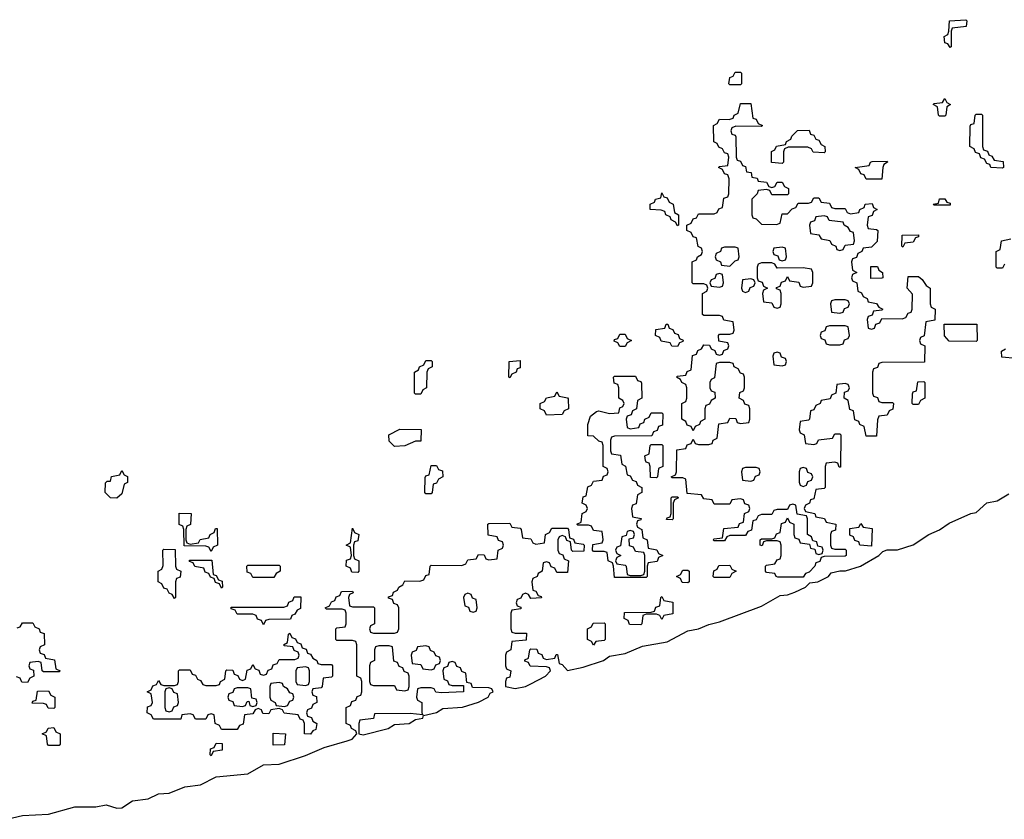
# Model space of a CAD drawing. Header units: inches. Extents: x 2518216 to 2687946, y 757338 to 915227.
# Tile 50 of 75: x 2661660 to 2665417, y 777224 to 780274. Entities that reach past the tile are written whole.
import ezdxf

# ---------------------------------------------------------------- set-up
doc = ezdxf.new("R2010")
doc.units = ezdxf.units.IN
doc.header["$MEASUREMENT"] = 0
doc.layers.add('C6767', color=7, linetype='Continuous')
doc.layers.add('C6768', color=7, linetype='Continuous')

msp = doc.modelspace()

# ---------------------------------------------------------------- linework, layer by layer
at = {"layer": 'C6767', "color": 6}
for points in [[(2665170, 779906), (2665166, 779910), (2665162, 779942), (2665146, 779950), (2665150, 779954), (2665182, 779958), (2665190, 779974), (2665198, 779958), (2665212, 779950), (2665198, 779942), (2665194, 779910), (2665190, 779906)], [(2664490, 779866), (2664392.7, 779867.3), (2664378, 779862), (2664374, 779850), (2664378, 779838), (2664390, 779834), (2664392.7, 779827.3), (2664394, 779750), (2664398, 779738), (2664410, 779734), (2664418, 779718), (2664430, 779714), (2664434, 779694), (2664451.2, 779691.1), (2664454, 779674), (2664474, 779670), (2664478, 779658), (2664510, 779654), (2664518, 779638), (2664530, 779634), (2664542, 779638), (2664550, 779654), (2664570, 779654), (2664578, 779638), (2664594, 779630), (2664594, 779610), (2664590, 779606), (2664530, 779606), (2664522, 779622), (2664510, 779626), (2664478, 779622), (2664474, 779610), (2664454, 779590), (2664454, 779530), (2664458, 779518), (2664470, 779514), (2664490, 779494), (2664547.3, 779492.7), (2664562, 779498), (2664570, 779534), (2664590, 779534), (2664607.3, 779552.7), (2664622, 779558), (2664630, 779574), (2664670, 779574), (2664682, 779578), (2664690, 779594), (2664710, 779594), (2664718, 779578), (2664750, 779574), (2664758, 779558), (2664770, 779554), (2664810, 779554), (2664818, 779538), (2664830, 779534), (2664862, 779538), (2664866, 779550), (2664882, 779558), (2664886, 779570), (2664912.7, 779572.7), (2664918, 779558), (2664932, 779550), (2664918, 779542), (2664912.7, 779527.3), (2664898, 779522), (2664894, 779490), (2664898, 779478), (2664930, 779474), (2664934, 779470), (2664931.6, 779428.4), (2664910, 779406), (2664878, 779402), (2664874, 779390), (2664858, 779382), (2664852.7, 779367.3), (2664838, 779362), (2664834, 779350), (2664838, 779318), (2664854, 779310), (2664838, 779302), (2664834, 779290), (2664838, 779278), (2664854, 779270), (2664858, 779238), (2664872.7, 779232.7), (2664878, 779218), (2664894, 779210), (2664898, 779198), (2664930, 779192), (2664938, 779178), (2664954, 779170), (2664950, 779166), (2664918, 779162), (2664912.7, 779147.3), (2664898, 779142), (2664894, 779130), (2664898, 779098), (2664910, 779094), (2664922, 779098), (2664927.3, 779112.7), (2664942, 779118), (2664950, 779134), (2665027.3, 779132.7), (2665042, 779138), (2665050, 779154), (2665062, 779158), (2665066, 779170), (2665067.3, 779227.3), (2665046, 779250), (2665050, 779294), (2665090, 779294), (2665103.6, 779283.6), (2665119.6, 779259.6), (2665134, 779250), (2665134, 779190), (2665138, 779178), (2665154, 779170), (2665152.7, 779127.3), (2665118, 779122), (2665111.6, 779068.4), (2665098, 779062), (2665094, 779050), (2665098, 779038), (2665114, 779030), (2665112.7, 778967.3), (2664950, 778966), (2664938, 778962), (2664932.7, 778947.3), (2664918, 778942), (2664914, 778930), (2664914, 778850), (2664918, 778838), (2664932.7, 778832.7), (2664938, 778818), (2664950, 778814), (2664990, 778814), (2664994, 778810), (2664991.6, 778788.4), (2664978, 778782), (2664970, 778766), (2664938, 778762), (2664932.7, 778747.3), (2664930, 778686), (2664890, 778686), (2664882, 778722), (2664866, 778730), (2664862, 778742), (2664847.3, 778747.3), (2664842, 778782), (2664827.3, 778787.3), (2664822, 778822), (2664806, 778830), (2664807.3, 778852.7), (2664822, 778858), (2664826, 778870), (2664822, 778882), (2664810, 778886), (2664778, 778882), (2664774, 778850), (2664758, 778842), (2664752.7, 778827.3), (2664718, 778822), (2664714, 778810), (2664698, 778802), (2664690, 778786), (2664678, 778782), (2664674, 778750), (2664670, 778746), (2664638, 778742), (2664634, 778710), (2664638, 778698), (2664654, 778690), (2664658, 778658), (2664690, 778654), (2664702, 778658), (2664708.4, 778671.6), (2664762, 778678), (2664770, 778694), (2664790, 778694), (2664794, 778690), (2664792.7, 778567.3), (2664787.3, 778567.3), (2664782, 778582), (2664770, 778586), (2664738, 778582), (2664734, 778570), (2664734, 778490), (2664730, 778486), (2664698, 778482), (2664690, 778446), (2664678, 778442), (2664674, 778430), (2664658, 778422), (2664654, 778410), (2664658, 778398), (2664694, 778390), (2664698, 778378), (2664731.6, 778371.6), (2664738, 778358), (2664774, 778350), (2664772.7, 778327.3), (2664758, 778322), (2664754, 778310), (2664754, 778270), (2664758, 778258), (2664770, 778254), (2664810, 778254), (2664814, 778250), (2664814, 778230), (2664810, 778228), (2664730, 778226), (2664718, 778222), (2664712.7, 778207.3), (2664698, 778202), (2664694, 778190), (2664672.7, 778167.3), (2664658, 778162), (2664650, 778148), (2664552.7, 778147.3), (2664546, 778150), (2664542, 778162), (2664510, 778166), (2664506, 778170), (2664506, 778190), (2664510, 778194), (2664542, 778198), (2664550, 778214), (2664562, 778218), (2664566, 778230), (2664566, 778270), (2664562, 778282), (2664550, 778286), (2664510, 778286), (2664498, 778282), (2664492.7, 778267.3), (2664486, 778270), (2664486, 778290), (2664490, 778294), (2664530, 778294), (2664542, 778298), (2664547.3, 778312.7), (2664562, 778318), (2664567.3, 778352.7), (2664582, 778358), (2664590, 778374), (2664598, 778358), (2664614, 778350), (2664614, 778310), (2664618, 778298), (2664632.7, 778292.7), (2664638, 778278), (2664674, 778274), (2664678, 778258), (2664694, 778254), (2664698, 778238), (2664710, 778234), (2664722, 778238), (2664726, 778250), (2664722, 778262), (2664706, 778266), (2664702, 778282), (2664686, 778286), (2664682, 778302), (2664666, 778310), (2664666, 778370), (2664662, 778382), (2664627.3, 778387.3), (2664622, 778422), (2664610, 778426), (2664598, 778422), (2664590, 778406), (2664550, 778406), (2664538, 778402), (2664530, 778386), (2664490, 778386), (2664478, 778382), (2664470, 778366), (2664458, 778362), (2664452.7, 778327.3), (2664438, 778322), (2664430, 778306), (2664370, 778306), (2664358, 778302), (2664350, 778286), (2664310, 778286), (2664306, 778290), (2664310, 778294), (2664342, 778298), (2664347.3, 778332.7), (2664402, 778338), (2664407.3, 778352.7), (2664422, 778358), (2664426, 778390), (2664442, 778398), (2664446, 778410), (2664442, 778422), (2664427.3, 778427.3), (2664422, 778442), (2664410, 778446), (2664378, 778442), (2664370, 778426), (2664310, 778426), (2664302, 778442), (2664270, 778446), (2664262, 778462), (2664207.3, 778467.3), (2664202, 778522), (2664190, 778526), (2664150, 778526), (2664146, 778530), (2664162, 778538), (2664166, 778550), (2664167.3, 778632.7), (2664202, 778638), (2664207.3, 778652.7), (2664222, 778658), (2664230, 778674), (2664238, 778658), (2664250, 778654), (2664290, 778654), (2664302, 778658), (2664306, 778670), (2664322, 778678), (2664327.3, 778732.7), (2664362, 778738), (2664370, 778754), (2664392.7, 778752.7), (2664398, 778738), (2664410, 778734), (2664442, 778738), (2664446, 778750), (2664446, 778790), (2664442, 778802), (2664427.3, 778807.3), (2664422, 778822), (2664406, 778830), (2664408.4, 778851.6), (2664422, 778858), (2664426, 778870), (2664426, 778910), (2664422, 778922), (2664410, 778926), (2664402, 778942), (2664386, 778950), (2664382, 778962), (2664370, 778966), (2664330, 778966), (2664318, 778962), (2664311.6, 778908.4), (2664298, 778902), (2664294, 778890), (2664294, 778870), (2664298, 778858), (2664312.7, 778852.7), (2664314, 778830), (2664298, 778822), (2664292.7, 778807.3), (2664278, 778802), (2664274, 778790), (2664274, 778750), (2664258, 778742), (2664254, 778730), (2664238, 778722), (2664230, 778706), (2664222, 778722), (2664207.3, 778727.3), (2664202, 778742), (2664186, 778750), (2664186, 778810), (2664202, 778818), (2664206, 778830), (2664206, 778870), (2664202, 778882), (2664186, 778890), (2664182, 778902), (2664166, 778910), (2664170, 778914), (2664202, 778918), (2664207.3, 778932.7), (2664222, 778938), (2664227.3, 778992.7), (2664242, 778998), (2664247.3, 779012.7), (2664262, 779018), (2664270, 779034), (2664292.7, 779032.7), (2664298, 779018), (2664312.7, 779012.7), (2664318, 778998), (2664330, 778994), (2664342, 778998), (2664347.3, 779012.7), (2664362, 779018), (2664366, 779030), (2664362, 779042), (2664327.3, 779047.3), (2664326, 779070), (2664330, 779074), (2664370, 779074), (2664382, 779078), (2664386, 779090), (2664382, 779122), (2664347.3, 779127.3), (2664342, 779142), (2664330, 779146), (2664270, 779146), (2664266, 779150), (2664266, 779230), (2664282, 779238), (2664286, 779250), (2664282, 779262), (2664270, 779266), (2664230, 779266), (2664226, 779270), (2664226, 779350), (2664242, 779358), (2664246, 779370), (2664262, 779378), (2664266, 779390), (2664262, 779402), (2664248.4, 779408.4), (2664242, 779442), (2664230, 779446), (2664222, 779462), (2664206, 779470), (2664206, 779490), (2664222, 779498), (2664230, 779514), (2664242, 779518), (2664250, 779534), (2664310, 779534), (2664322, 779538), (2664327.3, 779552.7), (2664342, 779558), (2664347.3, 779592.7), (2664362, 779598), (2664366, 779610), (2664367.3, 779667.3), (2664362, 779682), (2664350, 779686), (2664342, 779702), (2664326, 779710), (2664330, 779714), (2664362, 779718), (2664366, 779750), (2664362, 779762), (2664350, 779766), (2664342, 779782), (2664327.3, 779787.3), (2664322, 779802), (2664308.4, 779808.4), (2664308, 779870), (2664322, 779878), (2664330, 779894), (2664367.3, 779892.7), (2664382, 779898), (2664386, 779910), (2664402, 779918), (2664410, 779954), (2664450, 779954), (2664458, 779898), (2664470, 779894), (2664478, 779878), (2664494, 779870)], [(2665410, 779708), (2665366, 779710), (2665362, 779722), (2665350, 779726), (2665342, 779742), (2665327.3, 779747.3), (2665322, 779762), (2665307.3, 779767.3), (2665302, 779782), (2665286, 779790), (2665287.3, 779867.3), (2665290, 779874), (2665302, 779878), (2665306, 779910), (2665310, 779914), (2665330, 779914), (2665334, 779910), (2665334, 779790), (2665338, 779778), (2665352.7, 779772.7), (2665358, 779758), (2665370, 779754), (2665378, 779738), (2665412.7, 779732.7), (2665414, 779710)], [(2664730, 779766), (2664688.4, 779768.4), (2664682, 779782), (2664667.3, 779787.3), (2664592.7, 779787.3), (2664578, 779782), (2664574, 779770), (2664574, 779730), (2664570, 779726), (2664528.8, 779728.9), (2664528.4, 779771.6), (2664542, 779778), (2664548.4, 779791.6), (2664582, 779798), (2664586, 779810), (2664602, 779818), (2664606, 779830), (2664628.4, 779851.6), (2664672.7, 779852.7), (2664678, 779838), (2664690, 779834), (2664698, 779818), (2664710, 779814), (2664718, 779798), (2664732, 779790), (2664734, 779770)], [(2664890, 779666), (2664882, 779682), (2664870, 779686), (2664862, 779702), (2664848, 779710), (2664902, 779718), (2664906, 779730), (2664912.7, 779732.7), (2664970, 779734), (2664972, 779730), (2664958, 779722), (2664954, 779710), (2664950, 779666)], [(2664170, 779488), (2664162, 779502), (2664146, 779510), (2664142, 779522), (2664126, 779530), (2664122, 779542), (2664108, 779548), (2664066, 779550), (2664066, 779570), (2664082, 779578), (2664086, 779590), (2664106, 779594), (2664110, 779614), (2664118, 779598), (2664130, 779594), (2664138, 779578), (2664154, 779570), (2664158, 779538), (2664174, 779530), (2664174, 779490)], [(2665150, 779566), (2665146, 779570), (2665166, 779574), (2665170, 779591.3), (2665190, 779591.3), (2665198, 779578), (2665210, 779574), (2665210, 779566)], [(2664730, 779526), (2664698, 779522), (2664692.7, 779507.3), (2664678, 779502), (2664674, 779490), (2664678, 779458), (2664710, 779454), (2664718, 779438), (2664751.6, 779431.6), (2664758, 779418), (2664774, 779410), (2664778, 779398), (2664790, 779394), (2664802, 779398), (2664810, 779414), (2664842, 779418), (2664846, 779430), (2664842, 779462), (2664830, 779466), (2664822, 779482), (2664806, 779490), (2664802, 779502), (2664748.4, 779508.4), (2664742, 779522)], [(2665030, 779406), (2665026, 779410), (2665027.3, 779452.7), (2665090, 779454), (2665090, 779446), (2665078, 779442), (2665070, 779426), (2665038, 779422)], [(2664390, 779406), (2664350, 779406), (2664338, 779402), (2664334, 779390), (2664318, 779382), (2664314, 779370), (2664318, 779358), (2664334, 779350), (2664338, 779338), (2664370, 779334), (2664390, 779354), (2664402, 779358), (2664406, 779370), (2664402, 779402)], [(2664570, 779406), (2664538, 779402), (2664534, 779390), (2664538, 779378), (2664552.7, 779372.7), (2664558, 779358), (2664570, 779354), (2664582, 779358), (2664586, 779370), (2664582, 779402)], [(2664530, 779346), (2664490, 779346), (2664478, 779342), (2664474, 779330), (2664474, 779290), (2664478, 779278), (2664492.7, 779272.7), (2664498, 779258), (2664514, 779250), (2664498, 779242), (2664494, 779230), (2664498, 779198), (2664530, 779194), (2664538, 779178), (2664550, 779174), (2664562, 779178), (2664566, 779190), (2664566, 779230), (2664562, 779242), (2664547.3, 779247.3), (2664547.3, 779252.7), (2664562, 779258), (2664567.3, 779272.7), (2664582, 779278), (2664590, 779294), (2664598, 779278), (2664632.7, 779272.7), (2664638, 779258), (2664650, 779254), (2664682, 779258), (2664686, 779270), (2664686, 779310), (2664682, 779322), (2664650, 779328), (2664550, 779326), (2664542, 779342)], [(2664907.3, 779287.3), (2664907.3, 779332.7), (2664932.7, 779332.7), (2664938, 779318), (2664952, 779310), (2664954, 779290), (2664950, 779288)], [(2664330, 779306), (2664318, 779302), (2664312.7, 779287.3), (2664298, 779282), (2664294, 779270), (2664298, 779258), (2664330, 779254), (2664342, 779258), (2664346, 779270), (2664342, 779302)], [(2664450, 779286), (2664418, 779282), (2664414, 779250), (2664418, 779238), (2664430, 779234), (2664442, 779238), (2664447.3, 779252.7), (2664462, 779258), (2664466, 779270), (2664462, 779282)], [(2664810, 779206), (2664770, 779206), (2664758, 779202), (2664754, 779190), (2664758, 779158), (2664790, 779154), (2664802, 779158), (2664807.3, 779172.7), (2664822, 779178), (2664826, 779190), (2664822, 779202)], [(2664170, 779028), (2664148.4, 779028.4), (2664142, 779042), (2664107.3, 779047.3), (2664102, 779062), (2664086, 779070), (2664087.3, 779092.7), (2664122, 779098), (2664127.3, 779112.7), (2664132.7, 779112.7), (2664138, 779098), (2664152.7, 779092.7), (2664158, 779078), (2664172.7, 779072.7), (2664178, 779058), (2664192, 779052), (2664190, 779046), (2664178, 779042)], [(2664810, 779106), (2664750, 779106), (2664738, 779102), (2664732.7, 779087.3), (2664718, 779082), (2664714, 779070), (2664718, 779058), (2664732.7, 779052.7), (2664738, 779038), (2664750, 779034), (2664790, 779034), (2664802, 779038), (2664807.3, 779052.7), (2664822, 779058), (2664826, 779070), (2664822, 779102)], [(2665310, 779046), (2665207.3, 779047.3), (2665188.4, 779068.4), (2665187.3, 779112.7), (2665312.7, 779112.7), (2665314, 779050)], [(2663950, 779028), (2663942, 779042), (2663928.4, 779048.4), (2663930, 779054), (2663942, 779058), (2663950, 779074), (2663970, 779074), (2663978, 779058), (2663994, 779050), (2663978, 779042), (2663970, 779028)], [(2664550, 779006), (2664538, 779002), (2664534, 778990), (2664538, 778958), (2664570, 778954), (2664582, 778958), (2664586, 778970), (2664582, 778982), (2664567.3, 778987.3), (2664562, 779002)], [(2663170, 778846), (2663166, 778850), (2663166, 778930), (2663182, 778938), (2663186, 778950), (2663202, 778958), (2663210, 778974), (2663230, 778974), (2663234, 778970), (2663234, 778950), (2663218, 778942), (2663214, 778930), (2663212, 778870), (2663198, 778862), (2663190, 778846)], [(2663530, 778908), (2663526, 778910), (2663528, 778970), (2663570, 778974), (2663570, 778946), (2663558, 778942), (2663554, 778930), (2663538, 778922)], [(2663990, 778714), (2664022, 778718), (2664027.3, 778732.7), (2664042, 778738), (2664046, 778750), (2664062, 778758), (2664070, 778774), (2664110, 778774), (2664114, 778770), (2664112.7, 778727.3), (2664098, 778722), (2664092.7, 778707.3), (2664078, 778702), (2664072.7, 778687.3), (2663930, 778686), (2663918, 778682), (2663914, 778670), (2663914, 778630), (2663918, 778618), (2663952.7, 778612.7), (2663958, 778578), (2663971.6, 778571.6), (2663978, 778538), (2663990, 778534), (2663998, 778518), (2664012.7, 778512.7), (2664018, 778498), (2664034, 778490), (2664034, 778470), (2664018, 778462), (2664012.7, 778427.3), (2663998, 778422), (2663994, 778410), (2663998, 778378), (2664031.6, 778371.6), (2664030, 778366), (2664018, 778362), (2664014, 778350), (2664018, 778338), (2664034, 778330), (2664038, 778298), (2664054, 778290), (2664058, 778258), (2664091.6, 778251.6), (2664098, 778238), (2664114, 778230), (2664098, 778222), (2664092.7, 778207.3), (2664058, 778202), (2664054, 778190), (2664054, 778150), (2664050, 778146), (2663930, 778146), (2663926, 778190), (2663922, 778202), (2663906, 778210), (2663902, 778242), (2663890, 778246), (2663850, 778246), (2663846, 778250), (2663847.3, 778272.7), (2663882, 778278), (2663886, 778290), (2663882, 778322), (2663850, 778326), (2663842, 778342), (2663830, 778346), (2663790, 778346), (2663786, 778350), (2663802, 778358), (2663806, 778390), (2663822, 778398), (2663826, 778410), (2663822, 778422), (2663806, 778430), (2663810, 778454), (2663822, 778458), (2663828.4, 778491.6), (2663842, 778498), (2663850, 778514), (2663882, 778518), (2663887.3, 778532.7), (2663902, 778538), (2663906, 778550), (2663902, 778562), (2663886, 778570), (2663886, 778650), (2663882, 778662), (2663870, 778666), (2663850, 778686), (2663827.3, 778687.3), (2663828, 778730), (2663838, 778762), (2663860.4, 778779.6), (2663870, 778782), (2663910, 778772), (2663946, 778774), (2663950, 778794), (2663962, 778798), (2663966, 778810), (2663962, 778822), (2663946, 778830), (2663946, 778870), (2663942, 778882), (2663928, 778888), (2663926, 778910), (2663930, 778914), (2664010, 778914), (2664018, 778898), (2664030, 778894), (2664032.7, 778887.3), (2664034, 778830), (2664018, 778822), (2664014, 778790), (2663998, 778782), (2663992.7, 778767.3), (2663978, 778762), (2663974, 778750), (2663978, 778718)], [(2665070, 778806), (2665066, 778810), (2665067.3, 778847.3), (2665070, 778854), (2665082, 778858), (2665087.3, 778892.7), (2665110, 778894), (2665114, 778890), (2665114, 778830), (2665098, 778822), (2665090, 778806)], [(2663670, 778766), (2663662, 778782), (2663646, 778790), (2663646, 778810), (2663662, 778818), (2663670, 778832), (2663702, 778838), (2663710, 778854), (2663718, 778838), (2663750, 778832), (2663752.7, 778827.3), (2663754, 778790), (2663738, 778782), (2663730, 778768)], [(2663090, 778646), (2663070, 778666), (2663068, 778690), (2663110, 778712), (2663191.3, 778711.3), (2663190, 778666), (2663170, 778666), (2663130, 778648)], [(2664090, 778526), (2664067.3, 778527.3), (2664066, 778570), (2664062, 778582), (2664050, 778586), (2664047.3, 778592.7), (2664046, 778610), (2664062, 778618), (2664066, 778650), (2664070, 778654), (2664110, 778654), (2664114, 778650), (2664114, 778570), (2664098, 778562), (2664094, 778530)], [(2663210, 778466), (2663206, 778470), (2663207.3, 778527.3), (2663210, 778534), (2663222, 778538), (2663230, 778574), (2663250, 778574), (2663258, 778558), (2663272.7, 778552.7), (2663274, 778530), (2663258, 778522), (2663250, 778506), (2663238, 778502), (2663234, 778470), (2663230, 778466)], [(2662030, 778448.7), (2662006, 778450), (2661986, 778470), (2661987.3, 778507.3), (2661994, 778514), (2662006, 778514), (2662010, 778532), (2662042, 778538), (2662050, 778554), (2662058, 778538), (2662071.3, 778531.3), (2662070.9, 778509.1), (2662058, 778502), (2662050, 778466)], [(2664470, 778566), (2664430, 778566), (2664418, 778562), (2664414, 778550), (2664418, 778518), (2664450, 778514), (2664462, 778518), (2664467.3, 778532.7), (2664482, 778538), (2664486, 778550), (2664482, 778562)], [(2664650, 778566), (2664638, 778562), (2664634, 778550), (2664634, 778510), (2664638, 778498), (2664650, 778494), (2664662, 778498), (2664667.3, 778512.7), (2664682, 778518), (2664686, 778530), (2664682, 778542), (2664667.3, 778547.3), (2664662, 778562)], [(2664150, 778366), (2664128, 778368), (2664130, 778374), (2664142, 778378), (2664146, 778390), (2664146, 778450), (2664150, 778454), (2664170, 778454), (2664174, 778450), (2664158, 778442), (2664154, 778430), (2664154, 778370)], [(2662310, 778274), (2662342, 778278), (2662348.4, 778291.6), (2662382, 778298), (2662386, 778310), (2662402, 778318), (2662407.3, 778332.7), (2662412.7, 778332.7), (2662414, 778270), (2662398, 778262), (2662390, 778246), (2662382, 778262), (2662370, 778266), (2662287.3, 778267.3), (2662286, 778330), (2662282, 778342), (2662268.4, 778348.4), (2662268.8, 778391.1), (2662314, 778390), (2662311.6, 778348.4), (2662298, 778342), (2662294, 778330), (2662294, 778290), (2662298, 778278)], [(2664910, 778266), (2664866, 778270), (2664862, 778282), (2664847.3, 778287.3), (2664842, 778302), (2664827.3, 778307.3), (2664827.3, 778332.7), (2664862, 778338), (2664870, 778352), (2664878, 778338), (2664912.7, 778332.7)], [(2662950, 778166), (2662927.3, 778167.3), (2662922, 778182), (2662906, 778190), (2662907.3, 778212.7), (2662922, 778218), (2662926, 778230), (2662922, 778262), (2662906, 778270), (2662922, 778278), (2662930, 778334), (2662938, 778318), (2662954, 778310), (2662950, 778286), (2662938, 778282), (2662934, 778270), (2662934, 778230), (2662938, 778218), (2662954, 778210), (2662954, 778170)], [(2663990, 778326), (2663978, 778322), (2663974, 778306), (2663958, 778302), (2663952.7, 778267.3), (2663938, 778262), (2663934, 778250), (2663938, 778238), (2663954, 778230), (2663938, 778222), (2663934, 778210), (2663938, 778198), (2663970, 778194), (2663974, 778190), (2663978, 778158), (2663990, 778154), (2664030, 778154), (2664042, 778158), (2664046, 778170), (2664046, 778230), (2664042, 778242), (2664010, 778246), (2664002, 778262), (2663987.3, 778267.3), (2663986, 778294), (2664002, 778298), (2664006, 778310), (2664002, 778322)], [(2662250, 778066), (2662242, 778082), (2662230, 778086), (2662222, 778102), (2662210, 778106), (2662202, 778122), (2662188, 778130), (2662188, 778170), (2662202, 778178), (2662207.3, 778192.7), (2662206, 778250), (2662210, 778254), (2662252.7, 778252.7), (2662254, 778190), (2662258, 778178), (2662274, 778170), (2662272.7, 778147.3), (2662258, 778142), (2662254, 778130), (2662254, 778070)], [(2662430, 778106), (2662422, 778122), (2662407.3, 778127.3), (2662402, 778142), (2662387.3, 778147.3), (2662382, 778162), (2662367.3, 778167.3), (2662362, 778182), (2662328, 778188), (2662322, 778202), (2662307.3, 778207.3), (2662307.3, 778212.7), (2662392.7, 778212.7), (2662398, 778158), (2662410, 778154), (2662418, 778138), (2662432.7, 778132.7), (2662434, 778110)], [(2662550, 778146), (2662542, 778162), (2662527.3, 778167.3), (2662526, 778190), (2662530, 778194), (2662650, 778194), (2662654, 778190), (2662654, 778170), (2662638, 778162), (2662630, 778146)], [(2664210, 778126), (2664187.3, 778127.3), (2664182, 778142), (2664166, 778150), (2664182, 778158), (2664190, 778174), (2664210, 778174), (2664214, 778170), (2664214, 778130)], [(2664310, 778146), (2664306, 778150), (2664308.4, 778171.6), (2664322, 778178), (2664328.4, 778191.6), (2664370, 778194), (2664378, 778178), (2664394, 778170), (2664378, 778162), (2664370, 778146)], [(2663370, 778086), (2663358, 778082), (2663354, 778070), (2663358, 778038), (2663372.7, 778032.7), (2663378, 778018), (2663390, 778014), (2663402, 778018), (2663406, 778030), (2663402, 778062), (2663387.3, 778067.3), (2663382, 778082)], [(2662590, 777966), (2662582, 777982), (2662567.3, 777987.3), (2662562, 778002), (2662550, 778006), (2662490, 778006), (2662482, 778022), (2662467.3, 778027.3), (2662467.3, 778032.7), (2662667.3, 778032.7), (2662682, 778038), (2662687.3, 778052.7), (2662702, 778058), (2662707.3, 778072.7), (2662732.7, 778072.7), (2662731.6, 778028.4), (2662718, 778022), (2662710, 778006), (2662698, 778002), (2662692.7, 777987.3), (2662610, 777986), (2662598, 777982)], [(2664110, 777986), (2664102, 778002), (2664090, 778006), (2664050, 778006), (2664038, 778002), (2664034, 777970), (2664030, 777966), (2663987.3, 777967.3), (2663982, 777982), (2663966, 777990), (2663967.3, 778012.7), (2664070, 778014), (2664082, 778018), (2664087.3, 778032.7), (2664102, 778038), (2664106, 778070), (2664110, 778074), (2664118, 778058), (2664152.7, 778052.7), (2664152.7, 778007.3), (2664118, 778002)], [(2663850, 777888), (2663842, 777902), (2663826, 777910), (2663826, 777950), (2663842, 777958), (2663848.4, 777971.6), (2663890, 777974), (2663894, 777970), (2663894, 777910), (2663890, 777906), (2663858, 777902)], [(2662810, 777814), (2662850, 777814), (2662854, 777810), (2662854, 777770), (2662850, 777766), (2662818, 777762), (2662814, 777730), (2662810, 777726), (2662778, 777722), (2662774, 777710), (2662778, 777698), (2662792.7, 777692.7), (2662794, 777670), (2662778, 777662), (2662772.7, 777647.3), (2662758, 777642), (2662754, 777630), (2662758, 777618), (2662772.7, 777612.7), (2662778, 777598), (2662794, 777590), (2662790, 777566), (2662778, 777562), (2662770, 777548.7), (2662746, 777550), (2662746, 777590), (2662742, 777602), (2662730, 777606), (2662722, 777622), (2662668.4, 777628.4), (2662662, 777642), (2662650, 777646), (2662618, 777642), (2662610, 777626), (2662587.3, 777627.3), (2662582, 777642), (2662570, 777646), (2662558, 777642), (2662550, 777626), (2662518, 777622), (2662512.7, 777587.3), (2662498, 777582), (2662490, 777566), (2662430, 777566), (2662422, 777582), (2662406, 777590), (2662402, 777622), (2662390, 777626), (2662378, 777622), (2662370, 777606), (2662330, 777606), (2662322, 777622), (2662310, 777626), (2662278, 777622), (2662274, 777606), (2662170, 777606), (2662162, 777622), (2662146, 777630), (2662147.3, 777652.7), (2662162, 777658), (2662166, 777670), (2662162, 777702), (2662146, 777710), (2662162, 777718), (2662167.3, 777732.7), (2662182, 777738), (2662190, 777754), (2662198, 777738), (2662210, 777734), (2662250, 777734), (2662262, 777738), (2662266, 777750), (2662266, 777790), (2662270, 777794), (2662310, 777794), (2662318, 777778), (2662330, 777774), (2662338, 777758), (2662350, 777754), (2662358, 777738), (2662370, 777734), (2662410, 777734), (2662422, 777738), (2662426, 777750), (2662442, 777758), (2662446, 777790), (2662450, 777794), (2662472.7, 777792.7), (2662478, 777778), (2662492.7, 777772.7), (2662498, 777758), (2662510, 777754), (2662522, 777758), (2662527.3, 777792.7), (2662542, 777798), (2662550, 777814), (2662558, 777798), (2662572.7, 777792.7), (2662578, 777778), (2662590, 777774), (2662602, 777778), (2662607.3, 777792.7), (2662622, 777798), (2662627.3, 777812.7), (2662642, 777818), (2662650, 777834), (2662710, 777834), (2662722, 777838), (2662726, 777850), (2662722, 777862), (2662707.3, 777867.3), (2662702, 777882), (2662670, 777886), (2662666, 777890), (2662682, 777898), (2662686, 777930), (2662690, 777934), (2662698, 777918), (2662712.7, 777912.7), (2662718, 777898), (2662732.7, 777892.7), (2662738, 777878), (2662752.7, 777872.7), (2662758, 777858), (2662770, 777854), (2662778, 777838), (2662794, 777830), (2662798, 777818)], [(2663070, 777886), (2663030, 777886), (2663018, 777882), (2663014, 777870), (2663014, 777830), (2662998, 777822), (2662994, 777810), (2662994, 777750), (2662998, 777738), (2663010, 777734), (2663090, 777734), (2663098, 777718), (2663130, 777714), (2663142, 777718), (2663146, 777730), (2663146, 777770), (2663142, 777782), (2663127.3, 777787.3), (2663122, 777802), (2663107.3, 777807.3), (2663102, 777822), (2663087.3, 777827.3), (2663082, 777882)], [(2663210, 777886), (2663178, 777882), (2663172.7, 777867.3), (2663158, 777862), (2663154, 777850), (2663158, 777818), (2663190, 777814), (2663198, 777798), (2663230, 777794), (2663242, 777798), (2663247.3, 777812.7), (2663262, 777818), (2663266, 777830), (2663262, 777842), (2663247.3, 777847.3), (2663242, 777862), (2663227.3, 777867.3), (2663222, 777882)], [(2663310, 777826), (2663298, 777822), (2663292.7, 777807.3), (2663278, 777802), (2663274, 777790), (2663278, 777758), (2663292.7, 777752.7), (2663298, 777738), (2663310, 777734), (2663354, 777734), (2663354, 777710), (2663270, 777706), (2663248.4, 777708.4), (2663242, 777722), (2663230, 777726), (2663190, 777726), (2663178, 777722), (2663174, 777690), (2663178, 777678), (2663194, 777670), (2663194, 777630), (2663198, 777622), (2663150, 777628), (2663014, 777626), (2663010, 777608), (2662958, 777602), (2662954, 777590), (2662954, 777550), (2662970, 777546.8), (2663066, 777570), (2663090, 777586), (2663146, 777590), (2663170, 777604.7), (2663198, 777610), (2663200.4, 777619.6), (2663250, 777631.3), (2663274, 777646), (2663350, 777652), (2663410, 777671.3), (2663448, 777690), (2663455.3, 777704.7), (2663466, 777710), (2663462, 777722), (2663450, 777726), (2663387.3, 777727.3), (2663382, 777742), (2663366, 777746), (2663362, 777782), (2663347.3, 777787.3), (2663342, 777802), (2663327.3, 777807.3), (2663322, 777822)], [(2662750, 777806), (2662718, 777802), (2662714, 777790), (2662714, 777750), (2662718, 777738), (2662750, 777734), (2662762, 777738), (2662766, 777750), (2662766, 777790), (2662762, 777802)], [(2661790, 777646), (2661768.4, 777648.4), (2661762, 777662), (2661750, 777666), (2661707.3, 777667.3), (2661710, 777674), (2661722, 777678), (2661727.3, 777712.7), (2661770, 777714), (2661778, 777698), (2661794, 777690), (2661794, 777650)], [(2662230, 777726), (2662218, 777722), (2662214, 777710), (2662214, 777650), (2662218, 777638), (2662230, 777634), (2662242, 777638), (2662247.3, 777652.7), (2662262, 777658), (2662266, 777670), (2662262, 777702), (2662247.3, 777707.3), (2662242, 777722)], [(2662530, 777726), (2662490, 777726), (2662478, 777722), (2662472.7, 777707.3), (2662458, 777702), (2662454, 777690), (2662458, 777678), (2662472.7, 777672.7), (2662478, 777658), (2662510, 777654), (2662522, 777658), (2662527.3, 777672.7), (2662534, 777674), (2662538, 777658), (2662550, 777654), (2662562, 777658), (2662566, 777670), (2662562, 777682), (2662546, 777686), (2662542, 777722)], [(2662650, 777746), (2662618, 777742), (2662614, 777730), (2662614, 777690), (2662618, 777678), (2662634, 777670), (2662638, 777658), (2662670, 777654), (2662682, 777658), (2662690, 777674), (2662702, 777678), (2662706, 777690), (2662702, 777702), (2662690, 777706), (2662682, 777722), (2662666, 777730), (2662662, 777742)], [(2661770, 777506), (2661766, 777510), (2661762, 777542), (2661746, 777550), (2661762, 777558), (2661768.4, 777571.6), (2661790, 777574), (2661798, 777558), (2661814, 777550), (2661814, 777510), (2661810, 777506)], [(2662627.3, 777507.3), (2662627.3, 777552.7), (2662674, 777550), (2662670, 777508)], [(2662390, 777466), (2662386, 777470), (2662387.3, 777492.7), (2662402, 777498), (2662410, 777514), (2662432.7, 777512.7), (2662432.7, 777487.3), (2662398, 777482)]]:
    msp.add_lwpolyline(points, close=True, dxfattribs=at)
for points in [[(2665418, 779342), (2665410, 779326), (2665390, 779326), (2665386, 779330), (2665386, 779390), (2665402, 779398), (2665406, 779430), (2665442, 779438)], [(2665462, 778982), (2665407.3, 778987.3), (2665406, 779010), (2665422, 779018)], [(2661610, 777224), (2661670, 777238.8), (2661770, 777244), (2661870, 777271.3), (2661950, 777271), (2661990, 777279.1), (2662030, 777266), (2662050, 777268.2), (2662090, 777294.8), (2662150, 777302), (2662190, 777321), (2662230, 777324), (2662290, 777347.3), (2662350, 777356), (2662410, 777386), (2662530, 777397.3), (2662590, 777432), (2662650, 777434.8), (2662750, 777467.7), (2662822, 777498), (2662910, 777522.8), (2662928, 777530), (2662946, 777550), (2662942, 777562), (2662926, 777570), (2662922, 777582), (2662906, 777590), (2662906, 777650), (2662922, 777658), (2662927.3, 777672.7), (2662942, 777678), (2662947.3, 777692.7), (2662962, 777698), (2662966, 777710), (2662966, 777750), (2662962, 777762), (2662946, 777770), (2662946, 777890), (2662942, 777902), (2662930, 777906), (2662870, 777906), (2662866, 777910), (2662866, 777950), (2662870, 777954), (2662902, 777958), (2662906, 777970), (2662906, 778010), (2662902, 778022), (2662890, 778026), (2662830, 778026), (2662826, 778030), (2662842, 778038), (2662850, 778054), (2662862, 778058), (2662867.3, 778072.7), (2662882, 778078), (2662887.3, 778092.7), (2662930, 778094), (2662932.7, 778087.3), (2662918, 778082), (2662914, 778070), (2662918, 778038), (2662930, 778034), (2663010, 778034), (2663014, 778030), (2663014, 777970), (2662998, 777962), (2662994, 777950), (2662998, 777938), (2663010, 777934), (2663090, 777934), (2663102, 777938), (2663106, 777950), (2663106, 778030), (2663102, 778042), (2663087.3, 778047.3), (2663082, 778062), (2663067.3, 778067.3), (2663067.3, 778072.7), (2663082, 778078), (2663086, 778090), (2663102, 778098), (2663106, 778110), (2663122, 778118), (2663130, 778134), (2663187.3, 778132.7), (2663202, 778138), (2663210, 778154), (2663222, 778158), (2663226, 778190), (2663230, 778194), (2663347.3, 778192.7), (2663362, 778198), (2663370, 778214), (2663402, 778218), (2663410, 778234), (2663432.7, 778232.7), (2663438, 778218), (2663450, 778214), (2663482, 778218), (2663486, 778250), (2663502, 778258), (2663506, 778270), (2663502, 778282), (2663487.3, 778287.3), (2663482, 778302), (2663447.3, 778307.3), (2663446, 778350), (2663450, 778352), (2663530, 778354), (2663538, 778338), (2663570, 778334), (2663574, 778330), (2663578, 778298), (2663610, 778294), (2663618, 778278), (2663630, 778274), (2663662, 778278), (2663666, 778310), (2663682, 778318), (2663690, 778334), (2663750, 778334), (2663754, 778330), (2663758, 778298), (2663772.7, 778292.7), (2663778, 778278), (2663810, 778274), (2663814, 778270), (2663812.7, 778247.3), (2663770, 778246), (2663766, 778250), (2663762, 778282), (2663747.3, 778287.3), (2663742, 778302), (2663730, 778306), (2663718, 778302), (2663714, 778290), (2663714, 778250), (2663718, 778238), (2663732.7, 778232.7), (2663738, 778218), (2663754, 778210), (2663750, 778166), (2663710, 778166), (2663702, 778182), (2663687.3, 778187.3), (2663682, 778202), (2663670, 778206), (2663658, 778202), (2663654, 778170), (2663638, 778162), (2663634, 778150), (2663618, 778142), (2663614, 778130), (2663618, 778098), (2663630, 778094), (2663638, 778078), (2663650, 778074), (2663651.6, 778068.4), (2663610, 778066), (2663602, 778082), (2663590, 778086), (2663578, 778082), (2663572.7, 778067.3), (2663558, 778062), (2663554, 778050), (2663558, 778038), (2663572.7, 778032.7), (2663572.7, 778027.3), (2663538, 778022), (2663534, 778010), (2663534, 777950), (2663538, 777938), (2663550, 777934), (2663594, 777934), (2663592.7, 777907.3), (2663538, 777902), (2663534, 777870), (2663518, 777862), (2663514, 777850), (2663514, 777810), (2663518, 777798), (2663534, 777790), (2663530, 777766), (2663518, 777762), (2663514, 777750), (2663514, 777730), (2663550, 777722.8), (2663590, 777731), (2663610, 777740.7), (2663666, 777770), (2663686, 777790), (2663682, 777802), (2663670, 777806), (2663608.4, 777808.4), (2663602, 777822), (2663587.3, 777827.3), (2663587.3, 777832.7), (2663602, 777838), (2663606, 777870), (2663610, 777874), (2663632.7, 777872.7), (2663638, 777858), (2663652.7, 777852.7), (2663658, 777838), (2663670, 777834), (2663702, 777838), (2663707.3, 777852.7), (2663712.7, 777852.7), (2663718, 777818), (2663730, 777814), (2663750, 777792), (2663810, 777804), (2663888, 777830), (2663910, 777846), (2663970, 777856), (2664036, 777884), (2664130, 777900.7), (2664210, 777942.8), (2664250, 777951), (2664290, 777967.3), (2664330, 777977.3), (2664490, 778037.3), (2664562, 778078), (2664590, 778080.7), (2664618, 778090), (2664658, 778110), (2664674.6, 778125.4), (2664706, 778130), (2664746, 778150), (2664756.4, 778163.6), (2664790, 778172), (2664811.6, 778171.6), (2664868, 778190), (2664938, 778230), (2664954, 778246), (2664970, 778252), (2665010, 778251.3), (2665070, 778271), (2665129.3, 778310.7), (2665170, 778327.7), (2665207, 778353), (2665289.3, 778390.7), (2665310, 778394.8), (2665350, 778431.3), (2665390, 778438.8), (2665434.8, 778465.2)], [(2661650, 777954), (2661662, 777958), (2661670, 777974), (2661710, 777974), (2661718, 777958), (2661734, 777950), (2661738, 777938), (2661752.7, 777932.7), (2661754, 777890), (2661738, 777882), (2661734, 777870), (2661738, 777858), (2661752.7, 777852.7), (2661758, 777838), (2661792.7, 777832.7), (2661798, 777798), (2661814, 777790), (2661810, 777786), (2661750, 777786), (2661746, 777790), (2661742, 777822), (2661730, 777826), (2661698, 777822), (2661694, 777810), (2661698, 777798), (2661712.7, 777792.7), (2661714, 777770), (2661698, 777762), (2661690, 777746), (2661667.3, 777747.3), (2661662, 777762), (2661647.3, 777767.3)]]:
    msp.add_lwpolyline(points, dxfattribs=at)
at = {"layer": 'C6768', "color": 6}
for points in [[(2665210, 780168), (2665202, 780182), (2665190, 780186), (2665188, 780210), (2665202, 780218), (2665206, 780230), (2665208, 780270), (2665270, 780274), (2665274, 780270), (2665271.6, 780248.4), (2665218, 780242), (2665214, 780230), (2665214, 780170)], [(2664370, 780026), (2664366, 780030), (2664370, 780054), (2664382, 780058), (2664390, 780074), (2664410, 780074), (2664414, 780070), (2664414, 780030), (2664410, 780026)]]:
    msp.add_lwpolyline(points, close=True, dxfattribs=at)

doc.saveas('drawing.dxf')
